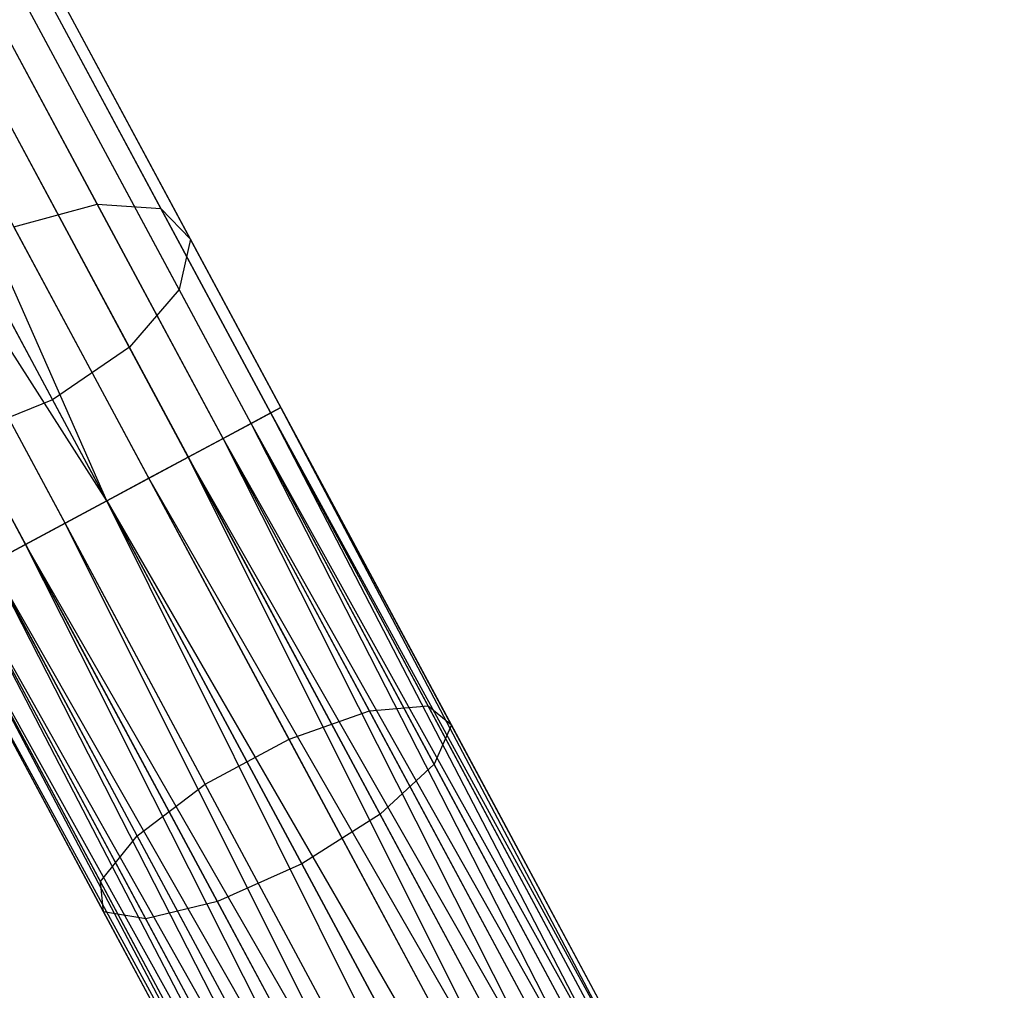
# Model space of a CAD drawing. Extents: x -91 to 92, y -91 to 92.
# Tile 134 of 256: x -33.6 to -28.65, y 60.12 to 65.01. Entities that reach past the tile are written whole.
import ezdxf

# ---------------------------------------------------------------- set-up
doc = ezdxf.new("R2010")
doc.units = 0
doc.header["$LTSCALE"] = 25.4
doc.layers.get('0').update_dxf_attribs({"linetype": 'CONTINUOUS'})

# ---------------------------------------------------------------- blocks, each defined once
blk = doc.blocks.new('NL2500012258_STL_2')
at = {"color": 0}
for p, q in [((59.0314, 63.6495, 176.1803), (57.7579, 66.021, 174.6199)), ((59.0314, 63.6495, 176.1803), (57.7579, 66.021, 174.6199)), ((59.3521, 63.627, 175.8256), (58.1028, 65.9536, 174.2949)), ((59.3521, 63.627, 175.8256), (58.1028, 65.9536, 174.2949)), ((59.5007, 63.4722, 175.3979), (58.2806, 65.7444, 173.9028)), ((59.5007, 63.4722, 175.3979), (58.2806, 65.7444, 173.9028)), ((59.4433, 63.2203, 174.9949), (58.2507, 65.4413, 173.5336)), ((59.4433, 63.2203, 174.9949), (58.2507, 65.4413, 173.5336)), ((59.9042, 62.5989, 27.1454), (58.4733, 65.2636, 27.3714)), ((59.9042, 62.5989, 27.1454), (58.4733, 65.2636, 27.3714)), ((59.955, 62.6262, 27.6205), (58.5575, 65.2287, 27.8412)), ((59.955, 62.6262, 27.6205), (58.5575, 65.2287, 27.8412)), ((59.6646, 62.4703, 26.7515), (58.206, 65.1865, 26.9818)), ((59.6646, 62.4703, 26.7515), (58.206, 65.1865, 26.9818)), ((59.1931, 62.9291, 174.7092), (58.0199, 65.1138, 173.2717)), ((59.1931, 62.9291, 174.7092), (58.0199, 65.1138, 173.2717)), ((59.8055, 62.5459, 28.0681), (58.4394, 65.0898, 28.2838)), ((59.8055, 62.5459, 28.0681), (58.4394, 65.0898, 28.2838)), ((59.2913, 62.2698, 26.5291), (57.817, 65.0151, 26.7619)), ((59.2913, 62.2698, 26.5291), (57.817, 65.0151, 26.7619)), ((59.0804, 62.1565, 26.5), (57.817, 65.0151, 26.7619)), ((59.0804, 62.1565, 26.5), (57.817, 65.0151, 26.7619)), ((59.4898, 62.3764, 28.3855), (58.1461, 64.8788, 28.5977)), ((59.4898, 62.3764, 28.3855), (58.1461, 64.8788, 28.5977)), ((57.6411, 64.837, 173.1772), (58.8072, 62.6653, 174.6061)), ((57.6411, 64.837, 173.1772), (58.8072, 62.6653, 174.6061)), ((59.0804, 62.1565, 26.5), (57.3953, 64.7887, 26.7619)), ((59.0804, 62.1565, 26.5), (57.3953, 64.7887, 26.7619)), ((58.8696, 62.0433, 26.5291), (57.3953, 64.7887, 26.7619)), ((58.8696, 62.0433, 26.5291), (57.3953, 64.7887, 26.7619)), ((59.0804, 62.1565, 28.5), (57.7447, 64.6439, 28.7109)), ((59.0804, 62.1565, 28.5), (57.7447, 64.6439, 28.7109)), ((58.671, 61.9367, 28.3855), (57.3273, 64.439, 28.5977)), ((58.671, 61.9367, 28.3855), (57.3273, 64.439, 28.5977)), ((58.6122, 63.5342, 176.3805), (59.0314, 63.6495, 176.1803)), ((58.6122, 63.5342, 176.3805), (59.0314, 63.6495, 176.1803)), ((59.0314, 63.6495, 176.1803), (59.3521, 63.627, 175.8256)), ((60.401, 61.099, 177.3206), (59.0314, 63.6495, 176.1803)), ((60.401, 61.099, 177.3206), (59.0314, 63.6495, 176.1803)), ((59.0314, 63.6495, 176.1803), (59.3521, 63.627, 175.8256)), ((59.3521, 63.627, 175.8256), (59.5007, 63.4722, 175.3979)), ((60.6956, 61.125, 176.9443), (59.3521, 63.627, 175.8256)), ((60.6956, 61.125, 176.9443), (59.3521, 63.627, 175.8256)), ((59.3521, 63.627, 175.8256), (59.5007, 63.4722, 175.3979)), ((59.9965, 60.9565, 177.5331), (58.6122, 63.5342, 176.3805)), ((59.9965, 60.9565, 177.5331), (58.6122, 63.5342, 176.3805)), ((59.5007, 63.4722, 175.3979), (59.4433, 63.2203, 174.9949)), ((59.5007, 63.4722, 175.3979), (59.4433, 63.2203, 174.9949)), ((60.8129, 61.0285, 176.4904), (59.5007, 63.4722, 175.3979)), ((60.8129, 61.0285, 176.4904), (59.5007, 63.4722, 175.3979)), ((59.5748, 60.73, 177.5331), (58.1906, 63.3078, 176.3805)), ((59.5748, 60.73, 177.5331), (58.1906, 63.3078, 176.3805)), ((59.4433, 63.2203, 174.9949), (59.1931, 62.9291, 174.7092)), ((59.4433, 63.2203, 174.9949), (59.1931, 62.9291, 174.7092)), ((60.726, 60.8316, 176.0629), (59.4433, 63.2203, 174.9949)), ((60.726, 60.8316, 176.0629), (59.4433, 63.2203, 174.9949)), ((59.2325, 60.4716, 177.3206), (57.863, 63.022, 176.1803)), ((59.2325, 60.4716, 177.3206), (57.863, 63.022, 176.1803)), ((59.1931, 62.9291, 174.7092), (58.8072, 62.6653, 174.6061)), ((59.1931, 62.9291, 174.7092), (58.8072, 62.6653, 174.6061)), ((60.4548, 60.5795, 175.7597), (59.1931, 62.9291, 174.7092)), ((60.4548, 60.5795, 175.7597), (59.1931, 62.9291, 174.7092)), ((59.0481, 60.2403, 176.9443), (57.7045, 62.7423, 175.8256)), ((59.0481, 60.2403, 176.9443), (57.7045, 62.7423, 175.8256)), ((58.8072, 62.6653, 174.6061), (58.3742, 62.4893, 174.7092)), ((58.8072, 62.6653, 174.6061), (58.3742, 62.4893, 174.7092)), ((58.8072, 62.6653, 174.6061), (60.0614, 60.3298, 175.6503)), ((58.8072, 62.6653, 174.6061), (60.0614, 60.3298, 175.6503)), ((59.9042, 62.5989, 27.1454), (59.6646, 62.4703, 26.7515)), ((59.9042, 62.5989, 27.1454), (59.6646, 62.4703, 26.7515)), ((59.8055, 62.5459, 28.0681), (59.955, 62.6262, 27.6205)), ((59.8055, 62.5459, 28.0681), (59.955, 62.6262, 27.6205)), ((59.955, 62.6262, 27.6205), (59.9042, 62.5989, 27.1454)), ((59.955, 62.6262, 27.6205), (59.9042, 62.5989, 27.1454)), ((63.594, 55.8495, 27.3795), (59.9042, 62.5989, 27.1454)), ((63.5432, 55.8222, 27.1454), (59.9042, 62.5989, 27.1454)), ((63.594, 55.8495, 27.3795), (59.9042, 62.5989, 27.1454)), ((63.5432, 55.8222, 27.1454), (59.9042, 62.5989, 27.1454)), ((63.4445, 55.7692, 26.9319), (59.9042, 62.5989, 27.1454)), ((63.4445, 55.7692, 26.9319), (59.9042, 62.5989, 27.1454)), ((63.5432, 55.8222, 27.8546), (59.955, 62.6262, 27.6205)), ((63.594, 55.8495, 27.6205), (59.955, 62.6262, 27.6205)), ((63.5432, 55.8222, 27.8546), (59.955, 62.6262, 27.6205)), ((63.594, 55.8495, 27.6205), (59.955, 62.6262, 27.6205)), ((63.594, 55.8495, 27.3795), (59.955, 62.6262, 27.6205)), ((63.594, 55.8495, 27.3795), (59.955, 62.6262, 27.6205)), ((59.0637, 60.0892, 176.4904), (57.7516, 62.5329, 175.3979)), ((59.0637, 60.0892, 176.4904), (57.7516, 62.5329, 175.3979)), ((59.4898, 62.3764, 28.3855), (59.8055, 62.5459, 28.0681)), ((59.4898, 62.3764, 28.3855), (59.8055, 62.5459, 28.0681)), ((63.3036, 55.6936, 28.2485), (59.8055, 62.5459, 28.0681)), ((63.4445, 55.7692, 28.0681), (59.8055, 62.5459, 28.0681)), ((63.3036, 55.6936, 28.2485), (59.8055, 62.5459, 28.0681)), ((63.4445, 55.7692, 28.0681), (59.8055, 62.5459, 28.0681)), ((63.5432, 55.8222, 27.8546), (59.8055, 62.5459, 28.0681)), ((63.5432, 55.8222, 27.8546), (59.8055, 62.5459, 28.0681)), ((59.6359, 60.1398, 175.7597), (58.3742, 62.4893, 174.7092)), ((59.6359, 60.1398, 175.7597), (58.3742, 62.4893, 174.7092)), ((59.6646, 62.4703, 26.7515), (59.2913, 62.2698, 26.5291)), ((59.6646, 62.4703, 26.7515), (59.2913, 62.2698, 26.5291)), ((63.4445, 55.7692, 26.9319), (59.6646, 62.4703, 26.7515)), ((63.3036, 55.6936, 26.7515), (59.6646, 62.4703, 26.7515)), ((63.4445, 55.7692, 26.9319), (59.6646, 62.4703, 26.7515)), ((63.3036, 55.6936, 26.7515), (59.6646, 62.4703, 26.7515)), ((63.1288, 55.5997, 26.6146), (59.6646, 62.4703, 26.7515)), ((63.1288, 55.5997, 26.6146), (59.6646, 62.4703, 26.7515)), ((59.2759, 60.053, 176.0629), (57.9932, 62.4416, 174.9949)), ((59.2759, 60.053, 176.0629), (57.9932, 62.4416, 174.9949)), ((59.0804, 62.1565, 28.5), (59.4898, 62.3764, 28.3855)), ((59.0804, 62.1565, 28.5), (59.4898, 62.3764, 28.3855)), ((62.9303, 55.4931, 28.4709), (59.4898, 62.3764, 28.3855)), ((63.1288, 55.5997, 28.3855), (59.4898, 62.3764, 28.3855)), ((62.9303, 55.4931, 28.4709), (59.4898, 62.3764, 28.3855)), ((63.1288, 55.5997, 28.3855), (59.4898, 62.3764, 28.3855)), ((63.3036, 55.6936, 28.2485), (59.4898, 62.3764, 28.3855)), ((63.3036, 55.6936, 28.2485), (59.4898, 62.3764, 28.3855)), ((59.2913, 62.2698, 26.5291), (59.0804, 62.1565, 26.5)), ((59.2913, 62.2698, 26.5291), (59.0804, 62.1565, 26.5)), ((63.1288, 55.5997, 26.6146), (59.2913, 62.2698, 26.5291)), ((63.1288, 55.5997, 26.6146), (59.2913, 62.2698, 26.5291)), ((62.9303, 55.4931, 26.5291), (59.2913, 62.2698, 26.5291)), ((62.9303, 55.4931, 26.5291), (59.2913, 62.2698, 26.5291)), ((58.671, 61.9367, 28.3855), (59.0804, 62.1565, 28.5)), ((58.671, 61.9367, 28.3855), (59.0804, 62.1565, 28.5)), ((59.0804, 62.1565, 26.5), (58.8696, 62.0433, 26.5291)), ((59.0804, 62.1565, 26.5), (58.8696, 62.0433, 26.5291)), ((59.0804, 62.1565, 28.5), (62.9303, 55.4931, 28.4709)), ((62.7194, 55.3798, 26.5), (59.0804, 62.1565, 26.5)), ((62.7194, 55.3798, 26.5), (59.0804, 62.1565, 26.5)), ((62.5086, 55.2666, 28.4709), (59.0804, 62.1565, 28.5)), ((62.5086, 55.2666, 28.4709), (59.0804, 62.1565, 28.5)), ((62.7194, 55.3798, 28.5), (59.0804, 62.1565, 28.5)), ((62.7194, 55.3798, 28.5), (59.0804, 62.1565, 28.5)), ((59.0804, 62.1565, 28.5), (62.9303, 55.4931, 28.4709)), ((58.8696, 62.0433, 26.5291), (58.4962, 61.8428, 26.7515)), ((58.8696, 62.0433, 26.5291), (58.4962, 61.8428, 26.7515)), ((62.5086, 55.2666, 26.5291), (58.8696, 62.0433, 26.5291)), ((62.5086, 55.2666, 26.5291), (58.8696, 62.0433, 26.5291)), ((62.31, 55.16, 26.6146), (58.8696, 62.0433, 26.5291)), ((62.31, 55.16, 26.6146), (58.8696, 62.0433, 26.5291)), ((58.3554, 61.7672, 28.0681), (58.671, 61.9367, 28.3855)), ((58.3554, 61.7672, 28.0681), (58.671, 61.9367, 28.3855)), ((62.1352, 55.0661, 28.2485), (58.671, 61.9367, 28.3855)), ((62.31, 55.16, 28.3855), (58.671, 61.9367, 28.3855)), ((62.1352, 55.0661, 28.2485), (58.671, 61.9367, 28.3855)), ((62.31, 55.16, 28.3855), (58.671, 61.9367, 28.3855)), ((62.5086, 55.2666, 28.4709), (58.671, 61.9367, 28.3855)), ((62.5086, 55.2666, 28.4709), (58.671, 61.9367, 28.3855)), ((62.31, 55.16, 26.6146), (58.4962, 61.8428, 26.7515)), ((62.1352, 55.0661, 26.7515), (58.4962, 61.8428, 26.7515)), ((62.31, 55.16, 26.6146), (58.4962, 61.8428, 26.7515)), ((62.1352, 55.0661, 26.7515), (58.4962, 61.8428, 26.7515)), ((61.9944, 54.9905, 26.9319), (58.4962, 61.8428, 26.7515)), ((61.9944, 54.9905, 26.9319), (58.4962, 61.8428, 26.7515)), ((61.8957, 54.9375, 27.8546), (58.3554, 61.7672, 28.0681)), ((61.9944, 54.9905, 28.0681), (58.3554, 61.7672, 28.0681)), ((61.8957, 54.9375, 27.8546), (58.3554, 61.7672, 28.0681)), ((61.9944, 54.9905, 28.0681), (58.3554, 61.7672, 28.0681)), ((62.1352, 55.0661, 28.2485), (58.3554, 61.7672, 28.0681)), ((62.1352, 55.0661, 28.2485), (58.3554, 61.7672, 28.0681)), ((61.9944, 54.9905, 26.9319), (58.2567, 61.7142, 27.1454)), ((61.8957, 54.9375, 27.1454), (58.2567, 61.7142, 27.1454)), ((61.9944, 54.9905, 26.9319), (58.2567, 61.7142, 27.1454)), ((61.8957, 54.9375, 27.1454), (58.2567, 61.7142, 27.1454)), ((61.8448, 54.9102, 27.3795), (58.2567, 61.7142, 27.1454)), ((61.8448, 54.9102, 27.3795), (58.2567, 61.7142, 27.1454)), ((61.8448, 54.9102, 27.3795), (58.2058, 61.6869, 27.6205)), ((61.8448, 54.9102, 27.3795), (58.2058, 61.6869, 27.6205)), ((61.8448, 54.9102, 27.6205), (58.2058, 61.6869, 27.6205)), ((61.8448, 54.9102, 27.6205), (58.2058, 61.6869, 27.6205)), ((61.8957, 54.9375, 27.8546), (58.2058, 61.6869, 27.6205)), ((61.8957, 54.9375, 27.8546), (58.2058, 61.6869, 27.6205)), ((60.401, 61.099, 177.3206), (60.6956, 61.125, 176.9443)), ((60.401, 61.099, 177.3206), (60.6956, 61.125, 176.9443)), ((60.6956, 61.125, 176.9443), (60.8129, 61.0285, 176.4904)), ((62.1032, 58.5038, 177.6258), (60.6956, 61.125, 176.9443)), ((62.1032, 58.5038, 177.6258), (60.6956, 61.125, 176.9443)), ((60.6956, 61.125, 176.9443), (60.8129, 61.0285, 176.4904)), ((59.9965, 60.9565, 177.5331), (60.401, 61.099, 177.3206)), ((59.9965, 60.9565, 177.5331), (60.401, 61.099, 177.3206)), ((61.8358, 58.427, 178.0152), (60.401, 61.099, 177.3206)), ((61.8358, 58.427, 178.0152), (60.401, 61.099, 177.3206)), ((60.8129, 61.0285, 176.4904), (60.726, 60.8316, 176.0629)), ((60.8129, 61.0285, 176.4904), (60.726, 60.8316, 176.0629)), ((62.1877, 58.4685, 177.156), (60.8129, 61.0285, 176.4904)), ((62.1877, 58.4685, 177.156), (60.8129, 61.0285, 176.4904)), ((59.5748, 60.73, 177.5331), (59.9965, 60.9565, 177.5331)), ((59.5748, 60.73, 177.5331), (59.9965, 60.9565, 177.5331)), ((61.4467, 58.2558, 178.2352), (59.9965, 60.9565, 177.5331)), ((61.4467, 58.2558, 178.2352), (59.9965, 60.9565, 177.5331)), ((60.726, 60.8316, 176.0629), (60.4548, 60.5795, 175.7597)), ((60.726, 60.8316, 176.0629), (60.4548, 60.5795, 175.7597)), ((62.0698, 58.3292, 176.7135), (60.726, 60.8316, 176.0629)), ((62.0698, 58.3292, 176.7135), (60.726, 60.8316, 176.0629)), ((59.2325, 60.4716, 177.3206), (59.5748, 60.73, 177.5331)), ((59.2325, 60.4716, 177.3206), (59.5748, 60.73, 177.5331)), ((61.025, 58.0294, 178.2352), (59.5748, 60.73, 177.5331)), ((61.025, 58.0294, 178.2352), (59.5748, 60.73, 177.5331)), ((60.4548, 60.5795, 175.7597), (60.0614, 60.3298, 175.6503)), ((60.4548, 60.5795, 175.7597), (60.0614, 60.3298, 175.6503)), ((61.7766, 58.1179, 176.3996), (60.4548, 60.5795, 175.7597)), ((61.7766, 58.1179, 176.3996), (60.4548, 60.5795, 175.7597)), ((59.0481, 60.2403, 176.9443), (59.2325, 60.4716, 177.3206)), ((59.0481, 60.2403, 176.9443), (59.2325, 60.4716, 177.3206)), ((60.6674, 57.7996, 178.0152), (59.2325, 60.4716, 177.3206)), ((60.6674, 57.7996, 178.0152), (59.2325, 60.4716, 177.3206)), ((60.0614, 60.3298, 175.6503), (59.6359, 60.1398, 175.7597)), ((60.0614, 60.3298, 175.6503), (59.6359, 60.1398, 175.7597)), ((60.0614, 60.3298, 175.6503), (61.3753, 57.883, 176.2864)), ((60.0614, 60.3298, 175.6503), (61.3753, 57.883, 176.2864)), ((59.0637, 60.0892, 176.4904), (59.0481, 60.2403, 176.9443)), ((60.4557, 57.6191, 177.6258), (59.0481, 60.2403, 176.9443)), ((59.0637, 60.0892, 176.4904), (59.0481, 60.2403, 176.9443)), ((60.4557, 57.6191, 177.6258), (59.0481, 60.2403, 176.9443)), ((59.6359, 60.1398, 175.7597), (59.2759, 60.053, 176.0629)), ((59.6359, 60.1398, 175.7597), (59.2759, 60.053, 176.0629)), ((60.9578, 57.6782, 176.3996), (59.6359, 60.1398, 175.7597)), ((60.9578, 57.6782, 176.3996), (59.6359, 60.1398, 175.7597)), ((59.2759, 60.053, 176.0629), (59.0637, 60.0892, 176.4904)), ((60.4385, 57.5292, 177.156), (59.0637, 60.0892, 176.4904)), ((59.2759, 60.053, 176.0629), (59.0637, 60.0892, 176.4904)), ((60.4385, 57.5292, 177.156), (59.0637, 60.0892, 176.4904)), ((60.6197, 57.5505, 176.7135), (59.2759, 60.053, 176.0629)), ((60.6197, 57.5505, 176.7135), (59.2759, 60.053, 176.0629))]:
    blk.add_line(p, q, dxfattribs=at)

msp = doc.modelspace()

# ---------------------------------------------------------------- block references
at = {"color": 0}
msp.add_blockref('NL2500012258_STL_2', (-92.2434, 0.4282, -1717), dxfattribs=at)

doc.saveas('drawing.dxf')
